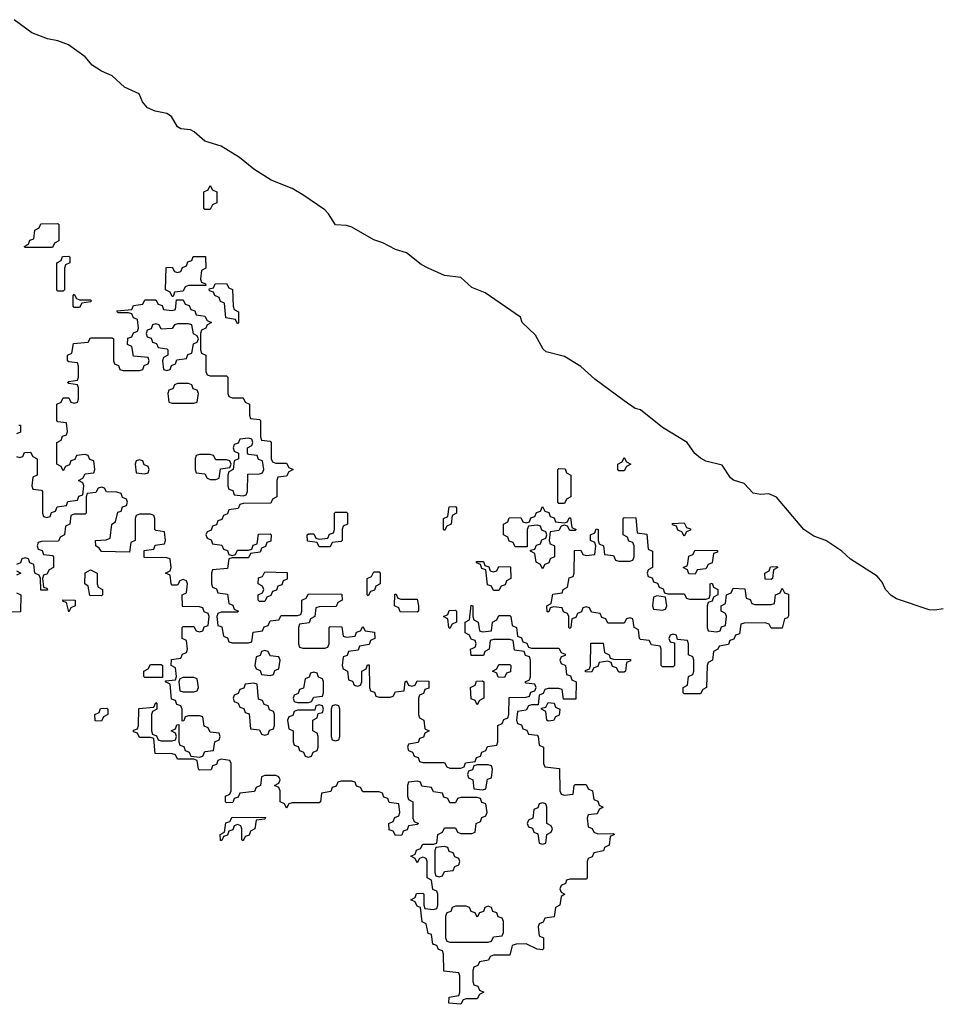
# Model space of a CAD drawing. Header units: inches. Extents: x 2777885 to 2884230, y 684484 to 829189.
# Tile 238 of 239: x 2871230 to 2874622, y 823566 to 827183. Entities that reach past the tile are written whole.
import ezdxf

# ---------------------------------------------------------------- set-up
doc = ezdxf.new("R2010")
doc.units = ezdxf.units.IN
doc.header["$MEASUREMENT"] = 0
doc.layers.add('C8872', color=7, linetype='Continuous')

msp = doc.modelspace()

# ---------------------------------------------------------------- linework, layer by layer
at = {"layer": 'C8872', "color": 6}
for points in [[(2874621.6, 825018.4), (2874590, 825013.3), (2874570, 825015.1), (2874450, 825055.1), (2874430, 825067.6), (2874409.8, 825089.8), (2874396.8, 825116.8), (2874378.2, 825138.2), (2874281.3, 825201.3), (2874249.3, 825230), (2874190, 825269.4), (2874146, 825286), (2874109.6, 825309.7), (2874009.3, 825429.3), (2873981.2, 825441.2), (2873950, 825438.4), (2873923.3, 825443.3), (2873890, 825479.3), (2873851.4, 825491.4), (2873840.1, 825500.1), (2873810, 825546), (2873750, 825560.7), (2873730, 825571.8), (2873709.7, 825589.7), (2873681.2, 825630), (2873590, 825685.1), (2873510, 825749.3), (2873490, 825755.1), (2873450, 825782.9), (2873341.7, 825861.7), (2873290, 825909.3), (2873230, 825946), (2873162.9, 825962.9), (2873151.9, 825971.9), (2873123.6, 826023.6), (2873075.1, 826070), (2873069.2, 826090), (2872938.9, 826178.9), (2872890, 826199.3), (2872850, 826235.3), (2872790, 826242.7), (2872729.6, 826269.7), (2872704, 826284), (2872650, 826326), (2872610, 826338), (2872563, 826363), (2872530, 826374), (2872450, 826420.7), (2872430, 826427), (2872389.2, 826429.2), (2872363.7, 826470), (2872350, 826483.7), (2872270, 826539.5), (2872230, 826562), (2872153.1, 826593.1), (2872090, 826634), (2872036.8, 826676.8), (2871970, 826718), (2871910, 826737), (2871871.1, 826771.1), (2871857.7, 826777.7), (2871822, 826782), (2871810, 826788.7), (2871787.3, 826827.3), (2871770, 826838), (2871727, 826847), (2871699.5, 826859.5), (2871681, 826881), (2871669, 826910), (2871614.3, 826934.3), (2871570, 826976.2), (2871530, 826994), (2871495.8, 827015.8), (2871470, 827046.6), (2871408.7, 827090), (2871370, 827105.2), (2871331.9, 827111.9), (2871274.5, 827134.5), (2871210, 827182.7)], [(2871218, 825578), (2871230, 825574), (2871242, 825578), (2871247.3, 825592.7), (2871270, 825594), (2871278, 825578), (2871294, 825570), (2871294, 825510), (2871278, 825502), (2871274, 825470), (2871278, 825458), (2871310, 825454), (2871314, 825450), (2871314, 825370), (2871318, 825358), (2871330, 825354), (2871342, 825358), (2871347.3, 825372.7), (2871362, 825378), (2871367.3, 825392.7), (2871402, 825398), (2871407.3, 825412.7), (2871442, 825418), (2871447.3, 825432.7), (2871462, 825438), (2871466, 825470), (2871462, 825482), (2871446, 825490), (2871462, 825498), (2871470, 825514), (2871502, 825518), (2871506, 825530), (2871502, 825562), (2871487.3, 825567.3), (2871482, 825582), (2871470, 825586), (2871438, 825582), (2871432.7, 825567.3), (2871418, 825562), (2871412.7, 825547.3), (2871398, 825542), (2871390, 825526), (2871382, 825542), (2871366, 825550), (2871366, 825630), (2871382, 825638), (2871387.3, 825652.7), (2871402, 825658), (2871406, 825670), (2871402, 825702), (2871370, 825706), (2871366, 825710), (2871366, 825770), (2871382, 825778), (2871390, 825794), (2871410, 825794), (2871418, 825778), (2871430, 825774), (2871442, 825778), (2871446, 825790), (2871446, 825830), (2871442, 825842), (2871410, 825846), (2871406, 825850), (2871410, 825854), (2871442, 825858), (2871446, 825870), (2871446, 825910), (2871442, 825922), (2871410, 825926), (2871406, 825930), (2871406, 825950), (2871422, 825958), (2871427.3, 825992.7), (2871482, 825998), (2871490, 826014), (2871570, 826014), (2871574, 826010), (2871574, 825930), (2871578, 825918), (2871592.7, 825912.7), (2871598, 825898), (2871610, 825894), (2871670, 825894), (2871682, 825898), (2871687.3, 825912.7), (2871702, 825918), (2871706, 825930), (2871702, 825942), (2871647.3, 825947.3), (2871642, 825982), (2871626, 825990), (2871627.3, 826012.7), (2871642, 826018), (2871647.3, 826032.7), (2871662, 826038), (2871666, 826050), (2871662, 826082), (2871647.3, 826087.3), (2871642, 826102), (2871630, 826106), (2871590, 826106), (2871587.3, 826112.7), (2871642, 826118), (2871647.3, 826132.7), (2871682, 826138), (2871690, 826154), (2871730, 826154), (2871738, 826138), (2871752.7, 826132.7), (2871758, 826118), (2871790, 826114), (2871802, 826118), (2871806, 826154), (2871830, 826154), (2871838, 826138), (2871852.7, 826132.7), (2871858, 826118), (2871872.7, 826112.7), (2871878, 826098), (2871910, 826094), (2871918, 826078), (2871934, 826070), (2871918, 826062), (2871914, 826050), (2871898, 826042), (2871894, 826030), (2871894, 825970), (2871898, 825958), (2871914, 825950), (2871914, 825890), (2871918, 825878), (2871930, 825874), (2871990, 825874), (2871994, 825870), (2871994, 825810), (2871998, 825798), (2872010, 825794), (2872050, 825794), (2872058, 825778), (2872074, 825770), (2872074, 825730), (2872078, 825718), (2872110, 825714), (2872114, 825710), (2872114, 825650), (2872118, 825638), (2872150, 825634), (2872154, 825630), (2872154, 825570), (2872158, 825558), (2872170, 825554), (2872210, 825554), (2872218, 825538), (2872234, 825530), (2872218, 825522), (2872210, 825506), (2872178, 825502), (2872174, 825490), (2872174, 825430), (2872158, 825422), (2872152.7, 825407.3), (2872050, 825406), (2872038, 825402), (2872032.7, 825387.3), (2871998, 825382), (2871992.7, 825367.3), (2871978, 825362), (2871972.7, 825347.3), (2871958, 825342), (2871952.7, 825327.3), (2871938, 825322), (2871932.7, 825307.3), (2871918, 825302), (2871914, 825290), (2871918, 825278), (2871932.7, 825272.7), (2871938, 825258), (2871972.7, 825252.7), (2871978, 825238), (2871992.7, 825232.7), (2871998, 825218), (2872010, 825214), (2872022, 825218), (2872030, 825234), (2872070, 825234), (2872082, 825238), (2872087.3, 825252.7), (2872102, 825258), (2872107.3, 825292.7), (2872150, 825294), (2872154, 825290), (2872152.7, 825267.3), (2872138, 825262), (2872132.7, 825247.3), (2872118, 825242), (2872112.7, 825227.3), (2872078, 825222), (2872070, 825206), (2872010, 825206), (2871998, 825202), (2871992.7, 825167.3), (2871938, 825162), (2871934, 825150), (2871934, 825110), (2871938, 825098), (2871952.7, 825092.7), (2871958, 825078), (2871992.7, 825072.7), (2871998, 825038), (2872012.7, 825032.7), (2872018, 825018), (2872034, 825010), (2872030, 825006), (2871970, 825006), (2871958, 825002), (2871954, 824990), (2871958, 824958), (2871972.7, 824952.7), (2871978, 824918), (2871992.7, 824912.7), (2871998, 824898), (2872010, 824894), (2872070, 824894), (2872082, 824898), (2872087.3, 824932.7), (2872122, 824938), (2872127.3, 824952.7), (2872142, 824958), (2872150, 824974), (2872182, 824978), (2872190, 824994), (2872250, 824994), (2872262, 824998), (2872266, 825010), (2872266, 825050), (2872282, 825058), (2872290, 825074), (2872412.7, 825072.7), (2872414, 825050), (2872398, 825042), (2872392.7, 825027.3), (2872330, 825026), (2872318, 825022), (2872314, 824990), (2872298, 824982), (2872292.7, 824967.3), (2872258, 824962), (2872254, 824950), (2872254, 824890), (2872258, 824878), (2872270, 824874), (2872350, 824874), (2872362, 824878), (2872366, 824890), (2872366, 824950), (2872370, 824954), (2872412.7, 824952.7), (2872418, 824918), (2872430, 824914), (2872462, 824918), (2872467.3, 824932.7), (2872482, 824938), (2872490, 824954), (2872498, 824938), (2872532.7, 824932.7), (2872534, 824910), (2872518, 824902), (2872512.7, 824887.3), (2872478, 824882), (2872472.7, 824867.3), (2872438, 824862), (2872432.7, 824847.3), (2872418, 824842), (2872414, 824810), (2872418, 824798), (2872434, 824790), (2872438, 824758), (2872452.7, 824752.7), (2872458, 824738), (2872470, 824734), (2872482, 824738), (2872486, 824750), (2872486, 824790), (2872502, 824798), (2872507.3, 824812.7), (2872512.7, 824812.7), (2872514, 824730), (2872518, 824718), (2872532.7, 824712.7), (2872538, 824698), (2872550, 824694), (2872590, 824694), (2872602, 824698), (2872610, 824714), (2872642, 824718), (2872646, 824750), (2872650, 824754), (2872658, 824738), (2872670, 824734), (2872682, 824738), (2872690, 824754), (2872732.7, 824752.7), (2872732.7, 824727.3), (2872718, 824722), (2872712.7, 824707.3), (2872698, 824702), (2872694, 824690), (2872694, 824630), (2872698, 824618), (2872714, 824610), (2872718, 824578), (2872734, 824570), (2872718, 824562), (2872712.7, 824547.3), (2872698, 824542), (2872692.7, 824527.3), (2872658, 824522), (2872654, 824510), (2872658, 824498), (2872672.7, 824492.7), (2872678, 824478), (2872692.7, 824472.7), (2872698, 824458), (2872710, 824454), (2872790, 824454), (2872798, 824438), (2872810, 824434), (2872850, 824434), (2872862, 824438), (2872867.3, 824452.7), (2872902, 824458), (2872907.3, 824472.7), (2872922, 824478), (2872927.3, 824492.7), (2872942, 824498), (2872947.3, 824512.7), (2872982, 824518), (2872986, 824530), (2872986, 824590), (2873002, 824598), (2873007.3, 824612.7), (2873022, 824618), (2873026, 824630), (2873027.3, 824692.7), (2873090, 824694), (2873102, 824698), (2873107.3, 824712.7), (2873122, 824718), (2873126, 824730), (2873122, 824742), (2873090, 824746), (2873086, 824750), (2873102, 824758), (2873106, 824770), (2873106, 824830), (2873102, 824842), (2873087.3, 824847.3), (2873082, 824862), (2873047.3, 824867.3), (2873042, 824902), (2873030, 824906), (2872970, 824906), (2872958, 824902), (2872954, 824870), (2872938, 824862), (2872932.7, 824847.3), (2872887.3, 824847.3), (2872886, 824870), (2872902, 824878), (2872906, 824890), (2872902, 824902), (2872887.3, 824907.3), (2872882, 824922), (2872866, 824930), (2872866, 824970), (2872882, 824978), (2872887.3, 825032.7), (2872894, 825030), (2872894, 824990), (2872898, 824978), (2872914, 824970), (2872918, 824938), (2872930, 824934), (2872962, 824938), (2872966, 824970), (2872982, 824978), (2872990, 824994), (2873030, 824994), (2873034, 824990), (2873038, 824958), (2873054, 824950), (2873058, 824918), (2873072.7, 824912.7), (2873078, 824898), (2873092.7, 824892.7), (2873098, 824878), (2873110, 824874), (2873210, 824874), (2873218, 824858), (2873232.7, 824852.7), (2873232.7, 824847.3), (2873218, 824842), (2873214, 824830), (2873218, 824818), (2873234, 824810), (2873238, 824778), (2873252.7, 824772.7), (2873258, 824758), (2873274, 824750), (2873272.7, 824687.3), (2873227.3, 824687.3), (2873222, 824722), (2873210, 824726), (2873170, 824726), (2873158, 824722), (2873152.7, 824707.3), (2873138, 824702), (2873134, 824666), (2873110, 824666), (2873098, 824662), (2873090, 824646), (2873058, 824642), (2873054, 824610), (2873058, 824598), (2873072.7, 824592.7), (2873078, 824578), (2873092.7, 824572.7), (2873098, 824558), (2873130, 824554), (2873134, 824550), (2873138, 824518), (2873154, 824510), (2873154, 824450), (2873158, 824438), (2873212.7, 824432.7), (2873214, 824350), (2873218, 824338), (2873230, 824334), (2873262, 824338), (2873266, 824370), (2873270, 824374), (2873310, 824374), (2873318, 824358), (2873334, 824350), (2873338, 824318), (2873352.7, 824312.7), (2873358, 824298), (2873372, 824290), (2873358, 824282), (2873350, 824266), (2873318, 824262), (2873314, 824250), (2873318, 824218), (2873332, 824212), (2873338, 824198), (2873352.7, 824192.7), (2873410, 824194), (2873414, 824190), (2873398, 824182), (2873394, 824150), (2873378, 824142), (2873374, 824130), (2873338, 824122), (2873332, 824108), (2873318, 824102), (2873314, 824090), (2873314, 824030), (2873310, 824026), (2873250, 824026), (2873238, 824022), (2873234, 824010), (2873218, 824002), (2873214, 823990), (2873218, 823978), (2873232, 823970), (2873218, 823962), (2873214, 823930), (2873198, 823922), (2873192.7, 823887.3), (2873158, 823882), (2873152.7, 823867.3), (2873138, 823862), (2873134, 823850), (2873138, 823818), (2873154, 823810), (2873154, 823770), (2873150, 823766), (2873130, 823768), (2873090, 823788.7), (2873052.7, 823787.3), (2873038, 823782), (2873030, 823746), (2872970, 823746), (2872958, 823742), (2872951.6, 823728.4), (2872918, 823722), (2872912, 823708), (2872898, 823702), (2872894, 823690), (2872894, 823650), (2872898, 823638), (2872912.7, 823632.7), (2872918, 823618), (2872934, 823610), (2872918, 823602), (2872910, 823586), (2872870, 823586), (2872858, 823582), (2872850, 823566), (2872806, 823570), (2872807.3, 823592.7), (2872842, 823598), (2872846, 823610), (2872846, 823670), (2872842, 823682), (2872787.3, 823687.3), (2872786, 823750), (2872782, 823762), (2872767.3, 823767.3), (2872762, 823782), (2872747.3, 823787.3), (2872742, 823822), (2872730, 823826), (2872722, 823862), (2872708.4, 823868.4), (2872702, 823922), (2872690, 823926), (2872682, 823942), (2872666, 823950), (2872682, 823958), (2872687.3, 823972.7), (2872710, 823974), (2872714, 823970), (2872714, 823930), (2872718, 823918), (2872750, 823914), (2872762, 823918), (2872766, 823930), (2872766, 823970), (2872762, 823982), (2872747.3, 823987.3), (2872742, 824022), (2872726, 824030), (2872726, 824090), (2872722, 824102), (2872710, 824106), (2872698, 824102), (2872690, 824086), (2872682, 824102), (2872666, 824110), (2872682, 824118), (2872687.3, 824132.7), (2872702, 824138), (2872710, 824154), (2872750, 824154), (2872762, 824158), (2872766, 824190), (2872782, 824198), (2872790, 824214), (2872830, 824214), (2872838, 824198), (2872850, 824194), (2872890, 824194), (2872902, 824198), (2872906, 824230), (2872922, 824238), (2872927.3, 824252.7), (2872942, 824258), (2872946, 824270), (2872942, 824302), (2872927.3, 824307.3), (2872922, 824322), (2872910, 824326), (2872850, 824326), (2872838, 824322), (2872830, 824306), (2872810, 824306), (2872802, 824322), (2872787.3, 824327.3), (2872782, 824342), (2872750, 824346), (2872742, 824362), (2872707.3, 824367.3), (2872702, 824382), (2872690, 824386), (2872658, 824382), (2872654, 824370), (2872654, 824330), (2872658, 824318), (2872674, 824310), (2872674, 824250), (2872678, 824238), (2872694, 824230), (2872690, 824226), (2872658, 824222), (2872652.7, 824207.3), (2872638, 824202), (2872632.7, 824187.3), (2872610, 824186), (2872602, 824202), (2872587.3, 824207.3), (2872586, 824230), (2872602, 824238), (2872607.3, 824252.7), (2872622, 824258), (2872626, 824270), (2872622, 824302), (2872587.3, 824307.3), (2872582, 824322), (2872567.3, 824327.3), (2872562, 824342), (2872550, 824346), (2872490, 824346), (2872482, 824362), (2872467.3, 824367.3), (2872462, 824382), (2872450, 824386), (2872410, 824386), (2872398, 824382), (2872392.7, 824367.3), (2872378, 824362), (2872372.7, 824347.3), (2872338, 824342), (2872334, 824310), (2872330, 824306), (2872230, 824306), (2872218, 824302), (2872210, 824286), (2872202, 824302), (2872186, 824310), (2872186, 824350), (2872182, 824362), (2872166, 824370), (2872182, 824378), (2872186, 824390), (2872182, 824402), (2872170, 824406), (2872130, 824406), (2872118, 824402), (2872114, 824370), (2872098, 824362), (2872092.7, 824347.3), (2872038, 824342), (2872032.7, 824327.3), (2872018, 824322), (2872012.7, 824307.3), (2871990, 824306), (2871986, 824310), (2871986, 824330), (2872002, 824338), (2872006, 824350), (2872006, 824450), (2872002, 824462), (2871970, 824466), (2871958, 824462), (2871952.7, 824447.3), (2871938, 824442), (2871932.7, 824427.3), (2871890, 824426), (2871886, 824430), (2871882, 824462), (2871870, 824466), (2871810, 824466), (2871802, 824482), (2871790, 824486), (2871727.3, 824487.3), (2871722, 824542), (2871710, 824546), (2871670, 824546), (2871662, 824562), (2871647.3, 824567.3), (2871647.3, 824572.7), (2871662, 824578), (2871666, 824590), (2871667.3, 824652.7), (2871722, 824658), (2871730, 824674), (2871734, 824670), (2871734, 824650), (2871718, 824642), (2871714, 824630), (2871714, 824570), (2871718, 824558), (2871732.7, 824552.7), (2871738, 824538), (2871750, 824534), (2871790, 824534), (2871802, 824538), (2871806, 824550), (2871802, 824562), (2871786, 824570), (2871802, 824578), (2871807.3, 824592.7), (2871814, 824594), (2871814, 824530), (2871818, 824518), (2871832.7, 824512.7), (2871838, 824498), (2871852.7, 824492.7), (2871858, 824478), (2871890, 824474), (2871902, 824478), (2871910, 824494), (2871942, 824498), (2871946, 824530), (2871962, 824538), (2871966, 824550), (2871962, 824562), (2871930, 824566), (2871922, 824582), (2871907.3, 824587.3), (2871902, 824622), (2871890, 824626), (2871850, 824626), (2871838, 824622), (2871832.7, 824607.3), (2871826, 824606), (2871826, 824650), (2871822, 824662), (2871807.3, 824667.3), (2871802, 824682), (2871787.3, 824687.3), (2871782, 824742), (2871766, 824750), (2871766, 824754), (2871802, 824758), (2871806, 824770), (2871802, 824802), (2871786, 824810), (2871787.3, 824832.7), (2871822, 824838), (2871827.3, 824852.7), (2871842, 824858), (2871846, 824870), (2871842, 824902), (2871826, 824910), (2871826, 824950), (2871830, 824954), (2871870, 824954), (2871878, 824938), (2871890, 824934), (2871902, 824938), (2871907.3, 824952.7), (2871922, 824958), (2871926, 824990), (2871922, 825002), (2871907.3, 825007.3), (2871902, 825022), (2871890, 825026), (2871827.3, 825027.3), (2871826, 825070), (2871842, 825078), (2871846, 825110), (2871842, 825122), (2871830, 825126), (2871818, 825122), (2871810, 825106), (2871790, 825106), (2871786, 825110), (2871782, 825142), (2871766, 825150), (2871782, 825158), (2871786, 825170), (2871782, 825202), (2871770, 825206), (2871687.3, 825207.3), (2871687.3, 825232.7), (2871722, 825238), (2871727.3, 825252.7), (2871762, 825258), (2871766, 825270), (2871762, 825302), (2871730, 825306), (2871726, 825310), (2871726, 825350), (2871722, 825362), (2871710, 825366), (2871670, 825366), (2871658, 825362), (2871654, 825350), (2871654, 825270), (2871638, 825262), (2871632.7, 825227.3), (2871530, 825228.7), (2871522, 825242), (2871509, 825250), (2871508.7, 825270), (2871548, 825272), (2871562, 825278), (2871568, 825330), (2871582, 825338), (2871590, 825374), (2871602, 825378), (2871607.3, 825392.7), (2871622, 825398), (2871626, 825410), (2871622, 825422), (2871607.3, 825427.3), (2871602, 825442), (2871587.3, 825447.3), (2871548.4, 825448.4), (2871542, 825462), (2871530, 825466), (2871518, 825462), (2871510, 825446), (2871478, 825442), (2871474, 825430), (2871474, 825370), (2871470, 825366), (2871430, 825366), (2871418, 825362), (2871414, 825330), (2871398, 825322), (2871394, 825290), (2871378, 825282), (2871372.7, 825267.3), (2871310, 825266), (2871298, 825262), (2871294, 825250), (2871298, 825238), (2871312.7, 825232.7), (2871318, 825218), (2871350, 825214), (2871354, 825210), (2871354, 825170), (2871338, 825162), (2871330, 825146), (2871318, 825142), (2871314, 825130), (2871318, 825098), (2871330, 825094), (2871332.7, 825087.3), (2871307.3, 825087.3), (2871306, 825130), (2871302, 825142), (2871286, 825150), (2871282, 825182), (2871267.3, 825187.3), (2871262, 825202), (2871250, 825206), (2871238, 825202), (2871232.7, 825187.3), (2871218, 825182)], [(2871227.3, 825692.7), (2871232.7, 825692.7), (2871232.7, 825667.3), (2871218, 825662)], [(2871218, 825158), (2871234, 825150), (2871218, 825142)], [(2871218, 825078), (2871234, 825070), (2871232.7, 825007.3), (2871190, 825006)]]:
    msp.add_lwpolyline(points, dxfattribs=at)
for points in [[(2871910, 826486), (2871906, 826490), (2871906, 826550), (2871922, 826558), (2871930, 826574), (2871938, 826558), (2871954, 826550), (2871954, 826510), (2871938, 826502), (2871930, 826486)], [(2871250, 826346), (2871246, 826350), (2871262, 826358), (2871267.3, 826372.7), (2871282, 826378), (2871286, 826410), (2871302, 826418), (2871307.3, 826432.7), (2871370, 826434), (2871374, 826430), (2871374, 826370), (2871358, 826362), (2871350, 826346)], [(2871370, 826186), (2871366, 826190), (2871366, 826290), (2871382, 826298), (2871387.3, 826312.7), (2871410, 826314), (2871414, 826310), (2871414, 826290), (2871398, 826282), (2871394, 826270), (2871394, 826190), (2871390, 826186)], [(2871790, 826166), (2871782, 826182), (2871766, 826190), (2871767.3, 826272.7), (2871790, 826274), (2871798, 826258), (2871810, 826254), (2871822, 826258), (2871827.3, 826272.7), (2871842, 826278), (2871847.3, 826292.7), (2871862, 826298), (2871867.3, 826312.7), (2871912.7, 826312.7), (2871914, 826270), (2871898, 826262), (2871894, 826230), (2871898, 826218), (2871912.7, 826212.7), (2871914, 826206), (2871850, 826206), (2871838, 826202), (2871830, 826186), (2871798, 826182), (2871794, 826166)], [(2872030, 826066), (2872022, 826082), (2871987.3, 826087.3), (2871982, 826142), (2871967.3, 826147.3), (2871962, 826162), (2871946, 826170), (2871942, 826182), (2871927.3, 826187.3), (2871926, 826194), (2871942, 826198), (2871947.3, 826212.7), (2871990, 826214), (2871998, 826198), (2872011.6, 826191.6), (2872014, 826130), (2872018, 826118), (2872034, 826110), (2872034, 826070)], [(2871450, 826154), (2871490, 826154), (2871494, 826150), (2871490, 826146), (2871458, 826142), (2871450, 826126), (2871430, 826126), (2871426, 826130), (2871426, 826170), (2871430, 826174), (2871438, 826158)], [(2871850, 826066), (2871810, 826066), (2871798, 826062), (2871790, 826048), (2871750, 826046), (2871742, 826062), (2871730, 826066), (2871718, 826062), (2871712.7, 826047.3), (2871698, 826042), (2871694, 826030), (2871698, 826018), (2871712.7, 826012.7), (2871718, 825998), (2871732.7, 825992.7), (2871738, 825978), (2871770, 825974), (2871774, 825970), (2871774, 825950), (2871758, 825942), (2871754, 825930), (2871758, 825898), (2871770, 825894), (2871782, 825898), (2871787.3, 825912.7), (2871802, 825918), (2871807.3, 825932.7), (2871842, 825938), (2871847.3, 825952.7), (2871862, 825958), (2871868.4, 825991.6), (2871882, 825998), (2871886, 826010), (2871882, 826022), (2871868.4, 826028.4), (2871862, 826062)], [(2871850, 825846), (2871810, 825846), (2871798, 825842), (2871792.7, 825827.3), (2871778, 825822), (2871774, 825810), (2871778, 825778), (2871790, 825774), (2871870, 825774), (2871882, 825778), (2871886, 825810), (2871882, 825822), (2871867.3, 825827.3), (2871862, 825842)], [(2872070, 825646), (2872038, 825642), (2872032.7, 825627.3), (2872018, 825622), (2872014, 825610), (2872018, 825598), (2872034, 825590), (2872034, 825570), (2872018, 825562), (2872014, 825530), (2871998, 825522), (2871994, 825510), (2871994, 825470), (2871998, 825458), (2872012.7, 825452.7), (2872018, 825438), (2872050, 825434), (2872062, 825438), (2872066, 825450), (2872067.3, 825512.7), (2872110, 825514), (2872122, 825518), (2872126, 825530), (2872122, 825562), (2872107.3, 825567.3), (2872102, 825582), (2872070, 825586), (2872066, 825590), (2872066, 825610), (2872082, 825618), (2872086, 825630), (2872082, 825642)], [(2871930, 825586), (2871890, 825586), (2871878, 825582), (2871874, 825570), (2871874, 825530), (2871878, 825518), (2871910, 825514), (2871918, 825498), (2871930, 825494), (2871950, 825494), (2871962, 825498), (2871967.3, 825532.7), (2872002, 825538), (2872006, 825550), (2872002, 825562), (2871990, 825566), (2871950, 825566), (2871942, 825582)], [(2871670, 825566), (2871658, 825562), (2871654, 825550), (2871658, 825518), (2871690, 825514), (2871702, 825518), (2871706, 825530), (2871702, 825542), (2871687.3, 825547.3), (2871682, 825562)], [(2873430, 825526), (2873426, 825530), (2873426, 825550), (2873442, 825558), (2873450, 825574), (2873458, 825558), (2873474, 825550), (2873458, 825542), (2873450, 825526)], [(2873210, 825406), (2873206, 825410), (2873206, 825530), (2873210, 825534), (2873232.7, 825532.7), (2873238, 825518), (2873254, 825510), (2873254, 825430), (2873238, 825422), (2873230, 825406)], [(2872330, 825246), (2872322, 825262), (2872287.3, 825267.3), (2872286, 825290), (2872290, 825294), (2872310, 825294), (2872318, 825278), (2872330, 825274), (2872362, 825278), (2872367.3, 825292.7), (2872382, 825298), (2872386, 825310), (2872386, 825370), (2872390, 825374), (2872430, 825374), (2872434, 825370), (2872434, 825330), (2872418, 825322), (2872414, 825310), (2872414, 825270), (2872410, 825266), (2872378, 825262), (2872370, 825246)], [(2872790, 825306), (2872786, 825310), (2872786, 825350), (2872802, 825358), (2872807.3, 825392.7), (2872830, 825394), (2872834, 825390), (2872834, 825370), (2872818, 825362), (2872814, 825330), (2872798, 825322)], [(2873230, 825334), (2873242, 825338), (2873247.3, 825352.7), (2873252.7, 825352.7), (2873258, 825318), (2873274, 825310), (2873270, 825306), (2873250, 825306), (2873242, 825322), (2873230, 825326), (2873218, 825322), (2873210, 825306), (2873178, 825302), (2873174, 825270), (2873178, 825258), (2873194, 825250), (2873194, 825210), (2873178, 825202), (2873172.7, 825187.3), (2873158, 825182), (2873150, 825166), (2873142, 825182), (2873126, 825190), (2873122, 825222), (2873106, 825230), (2873106, 825234), (2873122, 825238), (2873127.3, 825252.7), (2873142, 825258), (2873147.3, 825272.7), (2873162, 825278), (2873166, 825290), (2873162, 825302), (2873147.3, 825307.3), (2873142, 825322), (2873130, 825326), (2873098, 825322), (2873094, 825310), (2873094, 825246), (2873050, 825246), (2873042, 825262), (2873027.3, 825267.3), (2873022, 825282), (2873006, 825290), (2873006, 825330), (2873022, 825338), (2873027.3, 825352.7), (2873070, 825354), (2873078, 825338), (2873090, 825334), (2873102, 825338), (2873107.3, 825352.7), (2873122, 825358), (2873127.3, 825372.7), (2873142, 825378), (2873150, 825394), (2873158, 825378), (2873172.7, 825372.7), (2873178, 825358), (2873192.7, 825352.7), (2873198, 825338)], [(2873610, 825074), (2873670, 825074), (2873678, 825058), (2873690, 825054), (2873750, 825054), (2873762, 825058), (2873766, 825070), (2873766, 825110), (2873772.7, 825112.7), (2873778, 825098), (2873794, 825090), (2873794, 825070), (2873778, 825062), (2873772.7, 825047.3), (2873758, 825042), (2873754, 825030), (2873754, 824950), (2873758, 824938), (2873790, 824934), (2873802, 824938), (2873807.3, 824952.7), (2873822, 824958), (2873826, 824990), (2873822, 825002), (2873806, 825010), (2873806, 825030), (2873822, 825038), (2873826, 825070), (2873842, 825078), (2873850, 825094), (2873892.7, 825092.7), (2873898, 825058), (2873912.7, 825052.7), (2873918, 825038), (2873930, 825034), (2873990, 825034), (2874002, 825038), (2874006, 825070), (2874022, 825078), (2874030, 825094), (2874038, 825078), (2874052.7, 825072.7), (2874052.7, 824992.7), (2874050, 824986), (2874038, 824982), (2874030, 824948), (2873990, 824948), (2873982, 824962), (2873967.3, 824967.3), (2873890, 824966), (2873878, 824962), (2873872.7, 824927.3), (2873858, 824922), (2873852.7, 824907.3), (2873838, 824902), (2873832.7, 824887.3), (2873798, 824882), (2873794, 824870), (2873778, 824862), (2873774, 824830), (2873758, 824822), (2873754, 824810), (2873752, 824730), (2873738, 824722), (2873730, 824706), (2873670, 824706), (2873666, 824710), (2873666, 824730), (2873682, 824738), (2873686, 824770), (2873702, 824778), (2873706, 824790), (2873706, 824830), (2873702, 824842), (2873686, 824850), (2873686, 824890), (2873682, 824902), (2873646, 824906), (2873642, 824922), (2873630, 824926), (2873618, 824922), (2873614, 824910), (2873618, 824898), (2873634, 824894), (2873634, 824810), (2873630, 824806), (2873590, 824806), (2873586, 824810), (2873586, 824870), (2873582, 824882), (2873550, 824886), (2873542, 824902), (2873510, 824906), (2873506, 824910), (2873502, 824942), (2873486, 824950), (2873482, 824982), (2873470, 824986), (2873458, 824982), (2873450, 824966), (2873390, 824966), (2873382, 824982), (2873367.3, 824987.3), (2873362, 825002), (2873330, 825006), (2873322, 825022), (2873310, 825026), (2873298, 825022), (2873292.7, 825007.3), (2873278, 825002), (2873272.7, 824987.3), (2873258, 824982), (2873254, 824950), (2873250, 824946), (2873246, 824950), (2873246, 824990), (2873242, 825002), (2873227.3, 825007.3), (2873222, 825022), (2873190, 825026), (2873178, 825022), (2873172.7, 825007.3), (2873167.3, 825007.3), (2873166, 825030), (2873182, 825038), (2873187.3, 825072.7), (2873222, 825078), (2873226, 825090), (2873242, 825098), (2873247.3, 825132.7), (2873262, 825138), (2873266, 825150), (2873267.3, 825232.7), (2873290, 825234), (2873298, 825218), (2873310, 825214), (2873342, 825218), (2873346, 825250), (2873342, 825262), (2873326, 825270), (2873326, 825290), (2873342, 825298), (2873347.3, 825312.7), (2873354, 825310), (2873354, 825270), (2873358, 825258), (2873374, 825250), (2873378, 825218), (2873410, 825214), (2873418, 825198), (2873430, 825194), (2873470, 825194), (2873482, 825198), (2873486, 825210), (2873486, 825250), (2873482, 825262), (2873467.3, 825267.3), (2873462, 825282), (2873446, 825290), (2873446, 825350), (2873450, 825354), (2873492.7, 825352.7), (2873498, 825298), (2873532.7, 825292.7), (2873538, 825238), (2873554, 825230), (2873554, 825170), (2873538, 825162), (2873534, 825150), (2873538, 825138), (2873552.7, 825132.7), (2873558, 825118), (2873572.7, 825112.7), (2873578, 825098), (2873592.7, 825092.7), (2873598, 825078)], [(2873670, 825286), (2873662, 825302), (2873647.3, 825307.3), (2873642, 825322), (2873627.3, 825327.3), (2873627.3, 825332.7), (2873670, 825334), (2873678, 825318), (2873692.7, 825312.7), (2873692.7, 825307.3), (2873678, 825302)], [(2873710, 825146), (2873687.3, 825147.3), (2873682, 825162), (2873666, 825170), (2873682, 825178), (2873687.3, 825212.7), (2873702, 825218), (2873710, 825234), (2873792.7, 825232.7), (2873792.7, 825227.3), (2873778, 825222), (2873772.7, 825187.3), (2873758, 825182), (2873750, 825166), (2873718, 825162)], [(2872970, 825154), (2872982, 825158), (2872990, 825174), (2873032.7, 825172.7), (2873034, 825130), (2873018, 825122), (2873012.7, 825107.3), (2872998, 825102), (2872990, 825086), (2872970, 825086), (2872962, 825102), (2872947.3, 825107.3), (2872942, 825162), (2872927.3, 825167.3), (2872922, 825182), (2872907.3, 825187.3), (2872907.3, 825192.7), (2872932.7, 825192.7), (2872938, 825178), (2872952.7, 825172.7), (2872958, 825158)], [(2871530, 825066), (2871487.3, 825067.3), (2871482, 825102), (2871468.7, 825110), (2871470, 825151.3), (2871490, 825162), (2871514, 825150), (2871514, 825110), (2871518, 825098), (2871534, 825090), (2871534, 825070)], [(2872110, 825046), (2872106, 825050), (2872106, 825070), (2872122, 825078), (2872126, 825090), (2872122, 825102), (2872106, 825110), (2872107.3, 825132.7), (2872122, 825138), (2872130, 825154), (2872212.7, 825152.7), (2872212.7, 825127.3), (2872198, 825122), (2872192.7, 825107.3), (2872178, 825102), (2872172.7, 825087.3), (2872158, 825082), (2872152.7, 825067.3), (2872138, 825062), (2872130, 825046)], [(2872510, 825066), (2872506, 825070), (2872506, 825130), (2872522, 825138), (2872530, 825154), (2872550, 825154), (2872554, 825150), (2872554, 825110), (2872538, 825102), (2872532.7, 825087.3), (2872518, 825082)], [(2873990, 825126), (2873967.3, 825127.3), (2873966, 825150), (2873982, 825158), (2873987.3, 825172.7), (2874010, 825174), (2874014, 825170), (2873998, 825162), (2873994, 825130)], [(2872630, 825054), (2872690, 825054), (2872694, 825030), (2872694, 825010), (2872690, 825006), (2872627.3, 825007.3), (2872622, 825022), (2872606, 825030), (2872607.3, 825072.7), (2872612.7, 825072.7), (2872618, 825058)], [(2871410, 825008), (2871402, 825042), (2871390, 825046), (2871388.4, 825051.6), (2871434, 825050), (2871434, 825030), (2871418, 825022)], [(2873570, 825066), (2873558, 825062), (2873554, 825030), (2873558, 825018), (2873590, 825014), (2873602, 825018), (2873606, 825030), (2873602, 825062)], [(2872810, 824946), (2872806, 824950), (2872802, 824982), (2872786, 824990), (2872802, 824998), (2872807.3, 825012.7), (2872830, 825014), (2872834, 825010), (2872834, 824970), (2872818, 824962)], [(2873430, 824786), (2873422, 824802), (2873407.3, 824807.3), (2873402, 824822), (2873390, 824826), (2873358, 824822), (2873352.7, 824807.3), (2873338, 824802), (2873330, 824786), (2873307.3, 824787.3), (2873307.3, 824792.7), (2873322, 824798), (2873326, 824810), (2873327.3, 824892.7), (2873372.7, 824892.7), (2873378, 824858), (2873394, 824850), (2873398, 824838), (2873410, 824834), (2873472.7, 824832.7), (2873472.7, 824827.3), (2873458, 824822), (2873454, 824790), (2873450, 824786)], [(2872130, 824866), (2872118, 824862), (2872112.7, 824847.3), (2872098, 824842), (2872094, 824810), (2872098, 824798), (2872112.7, 824792.7), (2872118, 824778), (2872150, 824774), (2872162, 824778), (2872167.3, 824792.7), (2872182, 824798), (2872186, 824830), (2872182, 824842), (2872150, 824846), (2872142, 824862)], [(2871690, 824766), (2871686, 824770), (2871686, 824790), (2871702, 824798), (2871710, 824814), (2871750, 824814), (2871754, 824810), (2871754, 824766), (2871750, 824766)], [(2872310, 824786), (2872298, 824782), (2872292.7, 824767.3), (2872278, 824762), (2872272.7, 824727.3), (2872258, 824722), (2872252.7, 824707.3), (2872238, 824702), (2872234, 824690), (2872238, 824678), (2872250, 824674), (2872290, 824674), (2872302, 824678), (2872310, 824694), (2872342, 824698), (2872346, 824710), (2872346, 824750), (2872342, 824762), (2872327.3, 824767.3), (2872322, 824782)], [(2873010, 824766), (2872987.3, 824767.3), (2872982, 824782), (2872966, 824790), (2872982, 824798), (2872990, 824814), (2873030, 824814), (2873034, 824810), (2873032.7, 824787.3), (2873018, 824782)], [(2871870, 824766), (2871830, 824766), (2871818, 824762), (2871814, 824750), (2871818, 824718), (2871830, 824714), (2871870, 824714), (2871882, 824718), (2871886, 824730), (2871882, 824762)], [(2872090, 824746), (2872058, 824742), (2872052.7, 824727.3), (2872038, 824722), (2872032.7, 824707.3), (2872018, 824702), (2872014, 824690), (2872018, 824678), (2872032.7, 824672.7), (2872038, 824658), (2872052.7, 824652.7), (2872058, 824638), (2872072.7, 824632.7), (2872078, 824578), (2872110, 824574), (2872118, 824558), (2872130, 824554), (2872142, 824558), (2872147.3, 824572.7), (2872162, 824578), (2872166, 824590), (2872166, 824630), (2872162, 824642), (2872147.3, 824647.3), (2872142, 824662), (2872127.3, 824667.3), (2872122, 824682), (2872107.3, 824687.3), (2872102, 824742)], [(2872910, 824666), (2872902, 824682), (2872888, 824688), (2872886, 824730), (2872902, 824738), (2872907.3, 824752.7), (2872930, 824754), (2872934, 824750), (2872934, 824690), (2872918, 824682)], [(2873170, 824606), (2873166, 824610), (2873162, 824642), (2873146, 824650), (2873146, 824654), (2873162, 824658), (2873170, 824674), (2873192.7, 824672.7), (2873198, 824658), (2873214, 824650), (2873211.6, 824628.4), (2873198, 824622), (2873190, 824608)], [(2871530, 824606), (2871507.3, 824607.3), (2871506, 824630), (2871522, 824638), (2871527.3, 824652.7), (2871550, 824654), (2871554, 824650), (2871554, 824630), (2871538, 824622)], [(2872330, 824666), (2872318, 824662), (2872314, 824646), (2872250, 824646), (2872238, 824642), (2872232.7, 824627.3), (2872218, 824622), (2872214, 824610), (2872218, 824578), (2872234, 824570), (2872234, 824530), (2872238, 824518), (2872252.7, 824512.7), (2872258, 824498), (2872272.7, 824492.7), (2872278, 824478), (2872290, 824474), (2872302, 824478), (2872307.3, 824492.7), (2872322, 824498), (2872326, 824510), (2872326, 824550), (2872322, 824562), (2872306, 824570), (2872306, 824610), (2872322, 824618), (2872326, 824634), (2872342, 824638), (2872346, 824650), (2872342, 824662)], [(2872390, 824666), (2872378, 824662), (2872374, 824650), (2872374, 824550), (2872378, 824538), (2872390, 824534), (2872402, 824538), (2872406, 824550), (2872406, 824650), (2872402, 824662)], [(2872950, 824446), (2872910, 824446), (2872898, 824442), (2872892.7, 824427.3), (2872878, 824422), (2872874, 824410), (2872878, 824398), (2872894, 824390), (2872898, 824358), (2872930, 824354), (2872942, 824358), (2872947.3, 824392.7), (2872962, 824398), (2872966, 824430), (2872962, 824442)], [(2873150, 824306), (2873138, 824302), (2873132.7, 824287.3), (2873118, 824282), (2873114, 824250), (2873098, 824242), (2873094, 824230), (2873098, 824218), (2873112.7, 824212.7), (2873118, 824198), (2873132.7, 824192.7), (2873138, 824158), (2873150, 824154), (2873162, 824158), (2873166, 824190), (2873182, 824198), (2873186, 824210), (2873182, 824222), (2873166, 824230), (2873166, 824290), (2873162, 824302)], [(2872050, 824166), (2872046, 824170), (2872046, 824210), (2872042, 824222), (2872030, 824226), (2872018, 824222), (2872012.7, 824207.3), (2871998, 824202), (2871992.7, 824187.3), (2871978, 824182), (2871972.7, 824167.3), (2871967.3, 824167.3), (2871966, 824190), (2871982, 824198), (2871987.3, 824232.7), (2872002, 824238), (2872010, 824254), (2872132.7, 824252.7), (2872130, 824246), (2872098, 824242), (2872094, 824210), (2872078, 824202), (2872072.7, 824187.3), (2872058, 824182)], [(2872790, 824146), (2872758, 824142), (2872754, 824130), (2872754, 824050), (2872758, 824038), (2872770, 824034), (2872782, 824038), (2872790, 824054), (2872822, 824058), (2872827.3, 824072.7), (2872842, 824078), (2872846, 824090), (2872842, 824102), (2872827.3, 824107.3), (2872822, 824122), (2872807.3, 824127.3), (2872802, 824142)], [(2872950, 823926), (2872938, 823922), (2872932.7, 823907.3), (2872918, 823902), (2872910, 823886), (2872902, 823902), (2872887.3, 823907.3), (2872882, 823922), (2872870, 823926), (2872830, 823926), (2872818, 823922), (2872812.7, 823907.3), (2872798, 823902), (2872794, 823890), (2872794, 823810), (2872798, 823798), (2872810, 823794), (2872950, 823794), (2872962, 823798), (2872970, 823814), (2873002, 823818), (2873006, 823830), (2873006, 823870), (2873002, 823882), (2872987.3, 823887.3), (2872982, 823902), (2872967.3, 823907.3), (2872962, 823922)]]:
    msp.add_lwpolyline(points, close=True, dxfattribs=at)

doc.saveas('drawing.dxf')
